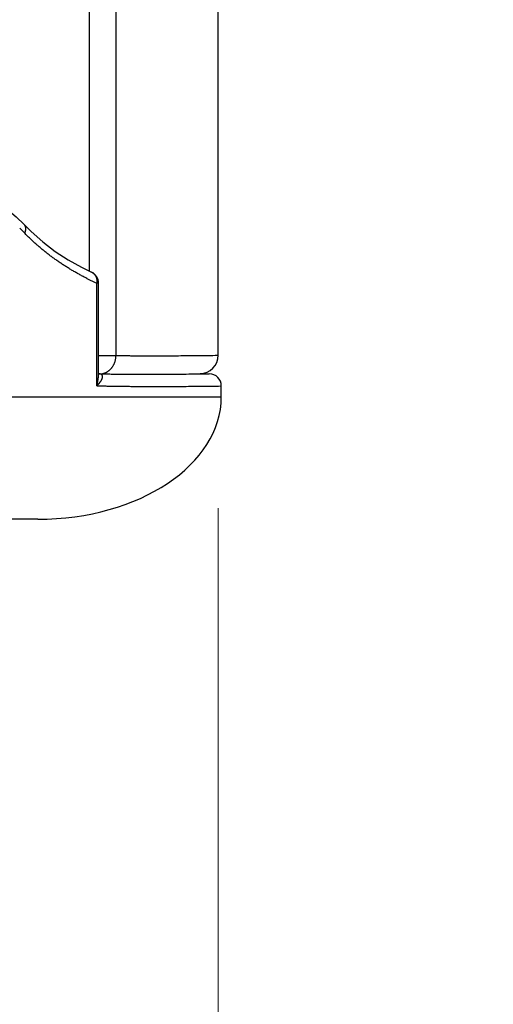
# Model space of a CAD drawing. Header units: millimetres. Extents: x 0 to 1071, y 0 to 742.
# Tile 90 of 131: x 386.75 to 394.5, y 358.67 to 374.76. Entities that reach past the tile are written whole.
import ezdxf

# ---------------------------------------------------------------- set-up
doc = ezdxf.new("R2010")
doc.units = ezdxf.units.MM
doc.header["$LTSCALE"] = 0.454724
doc.layers.add('NoLayerName_001', color=7, linetype='Continuous')
doc.layers.add('NoLayerName_005', color=7, linetype='Continuous')
doc.styles.get("Standard").update_dxf_attribs({"font": 'txt', "bigfont": 'extfont2'})
doc.dimstyles.get("Standard").update_dxf_attribs({"dimtxt": 2.5, "dimasz": 2.5, "dimexe": 1, "dimexo": 1, "dimtad": 1, "dimdec": 3, "dimzin": 0, "dimdsep": 46, "dimtxsty": 'Standard', "dimcen": 2.5, "dimadec": 3, "dimazin": 0, "dimtfac": 0.75, "dimtdec": 3, "dimtmove": 0, "dimatfit": 3, "dimfxl": 1, "dimarcsym": 0})

# ---------------------------------------------------------------- blocks, each defined once
blk = doc.blocks.new('_OPEN30')
at = {"color": 0, "linetype": 'ByBlock', "lineweight": -2}
for p, q in [((-1, 0.267949), (0, 0)), ((0, 0), (-1, -0.267949)), ((0, 0), (-1, 0))]:
    blk.add_line(p, q, dxfattribs=at)
blk = doc.blocks.new('*D97')
at = {"layer": 'Defpoints', "color": 0}
for p in [(475, 422.9), (390, 369.279), (390, 351.799)]:
    blk.add_point(p, dxfattribs=at)
at = {"layer": 'NoLayerName_001', "color": 0, "linetype": 'Continuous', "lineweight": 13}
for p, q in [((475, 420.4), (475, 349.299)), ((390, 366.779), (390, 349.299)), ((471.25, 351.799), (393.75, 351.799))]:
    blk.add_line(p, q, dxfattribs=at)
at = {"layer": 'NoLayerName_001', "color": 0, "lineweight": 13, "xscale": 3.75, "yscale": 3.75, "zscale": 3.75, "rotation": 180}
blk.add_blockref('_OPEN30', (390, 351.799), dxfattribs=at)
at = {"layer": 'NoLayerName_001', "color": 0, "lineweight": 13, "xscale": 3.75, "yscale": 3.75, "zscale": 3.75}
blk.add_blockref('_OPEN30', (475, 351.799), dxfattribs=at)
at = {"layer": 'NoLayerName_001', "color": 0, "lineweight": 13, "insert": (432.5, 358.674), "char_height": 8.75, "attachment_point": 5}
blk.add_mtext('\\W0.8000;85', dxfattribs=at)
blk = doc.blocks.new('*D98')
at = {"layer": 'Defpoints', "color": 0}
for p in [(298, 427.831), (475, 422.9), (298, 319.3)]:
    blk.add_point(p, dxfattribs=at)
at = {"layer": 'NoLayerName_001', "color": 0, "linetype": 'Continuous', "lineweight": 13}
for p, q in [((298, 425.331), (298, 316.8)), ((475, 420.4), (475, 316.8)), ((471.25, 319.3), (301.75, 319.3))]:
    blk.add_line(p, q, dxfattribs=at)
at = {"layer": 'NoLayerName_001', "color": 0, "lineweight": 13, "xscale": 3.75, "yscale": 3.75, "zscale": 3.75, "rotation": 180}
blk.add_blockref('_OPEN30', (298, 319.3), dxfattribs=at)
at = {"layer": 'NoLayerName_001', "color": 0, "lineweight": 13, "xscale": 3.75, "yscale": 3.75, "zscale": 3.75}
blk.add_blockref('_OPEN30', (475, 319.3), dxfattribs=at)
at = {"layer": 'NoLayerName_001', "color": 0, "lineweight": 13, "insert": (386.5, 326.175), "char_height": 8.75, "attachment_point": 5}
blk.add_mtext('\\W0.8000;177', dxfattribs=at)

msp = doc.modelspace()

# ---------------------------------------------------------------- linework, layer by layer
at = {"layer": 'NoLayerName_001', "color": 60, "linetype": 'Continuous', "lineweight": 25}
for p, q in [((387.8866, 389.85), (387.8866, 370.6586)), ((388.3269, 389.85), (388.3269, 369.2757)), ((386.8235, 371.416), (386.9398, 371.2998)), ((386.8236, 371.4161), (386.8239, 371.4157)), ((387.9263, 370.6392), (387.9264, 370.6392)), ((388.0428, 370.4575), (388.0137, 370.4575)), ((388.0137, 368.781), (388.0137, 370.4575)), ((388.0428, 368.9826), (388.0428, 370.4575)), ((388.043, 369.2777), (388.3269, 369.2757)), ((389.7045, 368.9802), (389.8536, 368.9776)), ((389.8336, 368.9773), (389.8536, 368.9776)), ((390.0501, 368.6), (390.0501, 368.7776)), ((384.1925, 368.6), (390.0501, 368.6)), ((387.0501, 366.6), (353.6501, 366.6))]:
    msp.add_line(p, q, dxfattribs=at)
for points in [[(382.2994, 373.2217), (382.6926, 373.1631), (383.1547, 373.0806), (383.5883, 372.9876), (383.9957, 372.8846), (384.3786, 372.7717), (384.7385, 372.6495), (385.0772, 372.518), (385.3957, 372.3773), (385.6964, 372.2272), (385.9777, 372.0681), (386.2393, 371.9003), (386.4797, 371.7246), (386.6965, 371.5408), (386.8239, 371.4157)], [(386.9398, 371.2998), (387.1289, 371.133), (387.3335, 370.9777), (387.5476, 370.8386), (387.7652, 370.7177), (387.9263, 370.6392)]]:
    msp.add_lwpolyline(points, dxfattribs=at)
for centre, radius, start, end in [((385.1336, 369.6393), 2.3607, 43.97431, 46.71511), ((387.8429, 370.4575), 0.1999, 359.9957, 65.26447), ((389.7623, 374.3272), 4.2463, 243.21902, 243.56766), ((389.8411, 374.4887), 4.426, 243.58454, 245.61446), ((389.7001, 369.2794), 0.3, 270.84359, 0), ((388.0614, 369.2102), 0.2345, 269.26867, 281.68377), ((389.8501, 368.7776), 0.2, 0.00002, 88.99993)]:
    msp.add_arc(centre, radius, start, end, dxfattribs=at)
msp.add_ellipse((387.0501, 368.6), major_axis=(3, 0), ratio=0.6666667, start_param=4.712389, end_param=6.2831853, dxfattribs=at)
for points, knots in [([(386.8239, 371.4157), (386.825, 371.4145), (386.8272, 371.4121), (386.8301, 371.4082), (386.8329, 371.4042), (386.8354, 371.4001), (386.8377, 371.3958), (386.8398, 371.3914), (386.8416, 371.3869), (386.8432, 371.3823), (386.8445, 371.3776), (386.8456, 371.3729), (386.8465, 371.3681), (386.8472, 371.3633), (386.8477, 371.3585), (386.848, 371.3537), (386.8481, 371.3488), (386.8481, 371.344), (386.8478, 371.3391), (386.8474, 371.3343), (386.8469, 371.3295), (386.8462, 371.3247), (386.8454, 371.3199), (386.8444, 371.3152), (386.8433, 371.3105), (386.8421, 371.3058), (386.8408, 371.3011), (386.8393, 371.2965), (386.8378, 371.2919), (386.8361, 371.2874), (386.8344, 371.2829), (386.8331, 371.2799), (386.8325, 371.2784)], [0, 0, 0, 0, 0.00483519, 0.00968187, 0.01453867, 0.01940283, 0.02427047, 0.0291368, 0.03399662, 0.03884965, 0.04369974, 0.04854938, 0.05339961, 0.05825008, 0.06309926, 0.06794462, 0.07278614, 0.07762647, 0.08246748, 0.0873102, 0.09215487, 0.09700098, 0.10184733, 0.10669223, 0.11153526, 0.11637693, 0.12121752, 0.12605709, 0.13089547, 0.13573229, 0.14056698, 0.14539879, 0.14539879, 0.14539879, 0.14539879]), ([(387.849, 370.5363), (387.8303, 370.546), (387.7927, 370.565), (387.737, 370.5949), (387.6817, 370.6255), (387.627, 370.657), (387.5727, 370.6893), (387.5189, 370.7226), (387.4656, 370.7567), (387.413, 370.7917), (387.3609, 370.8275), (387.3094, 370.8643), (387.2585, 370.9019), (387.2082, 370.9404), (387.1587, 370.9797), (387.1098, 371.0199), (387.0616, 371.0609), (387.0142, 371.1027), (386.9675, 371.1454), (386.9217, 371.1889), (386.8765, 371.2331), (386.8472, 371.2634), (386.8325, 371.2784)], [0, 0, 0, 0, 0.0631571, 0.1263291, 0.189514, 0.2527104, 0.3159173, 0.3791343, 0.4423615, 0.5055995, 0.5688496, 0.6321131, 0.6953869, 0.7586653, 0.8219428, 0.8852147, 0.9484764, 1.0117238, 1.0749536, 1.1381628, 1.2013489, 1.2645103, 1.2645103, 1.2645103, 1.2645103]), ([(387.9264, 370.6392), (387.9289, 370.6379), (387.9341, 370.6355), (387.9415, 370.6311), (387.9487, 370.6264), (387.9555, 370.6212), (387.9621, 370.6156), (387.9683, 370.6097), (387.9741, 370.6033), (387.9796, 370.5967), (387.9846, 370.5898), (387.9893, 370.5826), (387.9936, 370.5751), (387.9975, 370.5675), (388.001, 370.5596), (388.0041, 370.5515), (388.0068, 370.5433), (388.0092, 370.5349), (388.0111, 370.5265), (388.0127, 370.5179), (388.0139, 370.5093), (388.0148, 370.5006), (388.0153, 370.492), (388.0154, 370.4833), (388.0152, 370.4746), (388.0147, 370.466), (388.014, 370.4603), (388.0137, 370.4575)], [0, 0, 0, 0, 0.00855861, 0.01713951, 0.02573686, 0.03434311, 0.04294957, 0.0515469, 0.0601304, 0.06870731, 0.07728504, 0.0858691, 0.09446325, 0.10306976, 0.11169035, 0.12032772, 0.12898308, 0.1376557, 0.1463431, 0.15504129, 0.16374493, 0.17244756, 0.18114172, 0.1898192, 0.19847111, 0.20708813, 0.21566061, 0.21566061, 0.21566061, 0.21566061]), ([(388.206, 369.0242), (388.2098, 369.0272), (388.2174, 369.0329), (388.2282, 369.0425), (388.2386, 369.0525), (388.2484, 369.063), (388.2578, 369.0741), (388.2666, 369.0857), (388.2748, 369.0976), (388.2825, 369.11), (388.2895, 369.1227), (388.296, 369.1357), (388.3019, 369.149), (388.3071, 369.1625), (388.3117, 369.1762), (388.3157, 369.1901), (388.3191, 369.2042), (388.3219, 369.2184), (388.3241, 369.2326), (388.3256, 369.247), (388.3266, 369.2613), (388.3267, 369.2709), (388.3269, 369.2757)], [0, 0, 0, 0, 0.0143406, 0.02871495, 0.04312521, 0.05757063, 0.07204793, 0.08655167, 0.10107466, 0.11560835, 0.13014313, 0.14466878, 0.15917926, 0.17367666, 0.1881625, 0.20263678, 0.21709817, 0.23154421, 0.2459715, 0.2603759, 0.2747527, 0.28909683, 0.28909683, 0.28909683, 0.28909683]), ([(388.3269, 369.2757), (388.3534, 369.2753), (388.4065, 369.2746), (388.4862, 369.2738), (388.5659, 369.2731), (388.6509, 369.2725), (388.7412, 369.272), (388.8368, 369.2717), (388.9058, 369.2717), (388.9802, 369.2717), (389.0652, 369.2718), (389.1874, 369.2721), (389.3202, 369.2728), (389.4636, 369.2737), (389.6229, 369.2751), (389.7876, 369.2768), (389.9151, 369.2783), (389.9841, 369.2792), (390.0001, 369.2794)], [0, 0, 0, 0, 0.0796792, 0.1593586, 0.239038, 0.3187176, 0.4143329, 0.5099481, 0.6055632, 0.621499, 0.7330499, 0.8605366, 0.9880233, 1.1314458, 1.290804, 1.4660981, 1.6254556, 1.6732638, 1.6732638, 1.6732638, 1.6732638]), ([(388.0137, 368.781), (388.0146, 368.7843), (388.0163, 368.7909), (388.0188, 368.8009), (388.0212, 368.8109), (388.0235, 368.8209), (388.0256, 368.8309), (388.0277, 368.8409), (388.0297, 368.851), (388.0315, 368.8612), (388.0332, 368.8713), (388.0348, 368.8815), (388.0363, 368.8916), (388.0376, 368.9018), (388.0388, 368.912), (388.0398, 368.9223), (388.0407, 368.9325), (388.0415, 368.9427), (388.0421, 368.953), (388.0425, 368.9633), (388.0428, 368.9735), (388.0428, 368.9804), (388.0428, 368.9838)], [0, 0, 0, 0, 0.01025543, 0.0205099, 0.03076544, 0.04102405, 0.05128781, 0.06155834, 0.07183478, 0.0821154, 0.09239865, 0.10268312, 0.11296756, 0.12325087, 0.13353215, 0.14381067, 0.15408588, 0.16435744, 0.1746252, 0.18488924, 0.19514984, 0.20540755, 0.20540755, 0.20540755, 0.20540755]), ([(388.1089, 368.9805), (388.1107, 368.9809), (388.1142, 368.9816), (388.1194, 368.9829), (388.1245, 368.9843), (388.1297, 368.9858), (388.1348, 368.9874), (388.1399, 368.9891), (388.1449, 368.9909), (388.1499, 368.9929), (388.1549, 368.9949), (388.1598, 368.9971), (388.1647, 368.9994), (388.1695, 369.0017), (388.1743, 369.0042), (388.179, 369.0068), (388.1836, 369.0095), (388.1882, 369.0122), (388.1928, 369.0151), (388.1973, 369.0181), (388.2017, 369.0211), (388.2046, 369.0232), (388.206, 369.0242)], [0, 0, 0, 0, 0.00534678, 0.01069385, 0.01604242, 0.02139373, 0.02674907, 0.03210945, 0.03747461, 0.04284398, 0.04821686, 0.05359252, 0.05897014, 0.06434886, 0.06972774, 0.07510582, 0.0804821, 0.08585551, 0.09122499, 0.09658943, 0.10194774, 0.10729877, 0.10729877, 0.10729877, 0.10729877]), ([(388.0137, 368.781), (388.015, 368.7822), (388.0176, 368.7846), (388.0214, 368.7883), (388.0252, 368.792), (388.0289, 368.7958), (388.0326, 368.7996), (388.0363, 368.8034), (388.04, 368.8073), (388.0436, 368.8112), (388.0471, 368.8151), (388.0506, 368.8191), (388.0541, 368.8231), (388.0575, 368.8272), (388.0609, 368.8313), (388.0642, 368.8355), (388.0675, 368.8397), (388.0707, 368.8439), (388.0739, 368.8482), (388.077, 368.8525), (388.08, 368.8569), (388.0829, 368.8614), (388.0858, 368.8659), (388.0885, 368.8705), (388.0911, 368.8751), (388.0936, 368.8798), (388.096, 368.8845), (388.0982, 368.8894), (388.1003, 368.8942), (388.1022, 368.8992), (388.1039, 368.9042), (388.1054, 368.9093), (388.1067, 368.9145), (388.1076, 368.9198), (388.1081, 368.9251), (388.1083, 368.9305), (388.1079, 368.9358), (388.1071, 368.9411), (388.1056, 368.9462), (388.1035, 368.9512), (388.1015, 368.9541), (388.1005, 368.9556)], [0, 0, 0, 0, 0.00530521, 0.01061017, 0.01591498, 0.02121979, 0.02652479, 0.03183024, 0.03713643, 0.04244372, 0.0477525, 0.05306323, 0.05837644, 0.06369269, 0.06901262, 0.07433692, 0.07966633, 0.08500025, 0.09033622, 0.09567193, 0.10100545, 0.10633531, 0.1116605, 0.11698051, 0.12229542, 0.12760591, 0.13291331, 0.13821963, 0.14352765, 0.14883917, 0.15415155, 0.15946494, 0.16478478, 0.17012262, 0.17549093, 0.18086765, 0.18622513, 0.191554, 0.19686805, 0.20219145, 0.20751753, 0.20751753, 0.20751753, 0.20751753]), ([(388.048, 368.9766), (388.0778, 368.9761), (388.1373, 368.975), (388.2266, 368.9737), (388.3158, 368.9726), (388.4051, 368.9717), (388.4944, 368.971), (388.5837, 368.9705), (388.7027, 368.9701), (388.8515, 368.9699), (389.0301, 368.9703), (389.2086, 368.9711), (389.3872, 368.9724), (389.5955, 368.9743), (389.7443, 368.9762), (389.8336, 368.9773)], [0, 0, 0, 0, 0.0892797, 0.1785595, 0.2678398, 0.3571205, 0.4464016, 0.5356831, 0.6249646, 0.803527, 0.9820882, 1.160649, 1.3392098, 1.5177705, 1.7856105, 1.7856105, 1.7856105, 1.7856105]), ([(388.1005, 368.9556), (388.0994, 368.957), (388.0973, 368.9598), (388.0933, 368.9634), (388.089, 368.9665), (388.0843, 368.9691), (388.0794, 368.9712), (388.0743, 368.9728), (388.0691, 368.9742), (388.0639, 368.9752), (388.0586, 368.9759), (388.0533, 368.9764), (388.0498, 368.9765), (388.048, 368.9765)], [0, 0, 0, 0, 0.005325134, 0.010655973, 0.015984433, 0.02129954, 0.026621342, 0.03195548, 0.037286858, 0.042607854, 0.047924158, 0.053237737, 0.058546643, 0.058546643, 0.058546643, 0.058546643]), ([(388.0137, 368.781), (388.0322, 368.7806), (388.0693, 368.7796), (388.1309, 368.7783), (388.1988, 368.7769), (388.2729, 368.7756), (388.3469, 368.7745), (388.4209, 368.7734), (388.495, 368.7726), (388.5752, 368.7718), (388.6616, 368.7711), (388.7542, 368.7706), (388.8529, 368.7702), (388.9331, 368.7701), (389.0195, 368.77), (389.1121, 368.7701), (389.2355, 368.7705), (389.3713, 368.7711), (389.5194, 368.7721), (389.686, 368.7735), (389.8649, 368.7753), (389.9884, 368.7768), (390.0501, 368.7776)], [0, 0, 0, 0, 0.0555395, 0.1110792, 0.1851323, 0.2591856, 0.3332391, 0.4072926, 0.4813459, 0.555399, 0.6479651, 0.7405311, 0.8330971, 0.9441763, 0.9812027, 1.0922818, 1.221874, 1.3514662, 1.4995715, 1.6661899, 1.8513215, 2.0364531, 2.0364531, 2.0364531, 2.0364531])]:
    msp.add_open_spline(points, degree=3, knots=knots, dxfattribs=at)
at = {"layer": 'NoLayerName_005', "color": 60, "linetype": 'Continuous', "lineweight": 25}
msp.add_line((390.0001, 369.2794), (390.0001, 389.85), dxfattribs=at)

# ---------------------------------------------------------------- dimensions: what is measured, and where the dimension line sits
at = {"layer": 'NoLayerName_001', "color": 3, "linetype": 'Continuous', "lineweight": 13}
for base, p2, picture, middle in [((298, 319.3002), (298, 427.8308), '*D98', (386.5, 319.3002)), ((390.0001, 351.7986), (390.0001, 369.2794), '*D97', (432.5, 351.7986))]:
    dim = msp.add_linear_dim(base=base, p1=(475, 422.9), p2=p2, angle=180, text='\\W0.8000;<>', dimstyle='Standard', override={"dimtxt": 8.75, "dimasz": 3.75, "dimexe": 2.5, "dimexo": 2.5, "dimgap": 2.5, "dimzin": 8, "dimblk": 'OPEN30', "dimclrd": 0, "dimclre": 0, "dimclrt": 0, "dimtp": 0, "dimtm": 0, "dimlwd": 13, "dimlwe": 13}, dxfattribs=at)
    dim.commit()
    dim.dimension.update_dxf_attribs({"geometry": picture, "text_midpoint": middle, "dimtype": 160})

doc.saveas('drawing.dxf')
